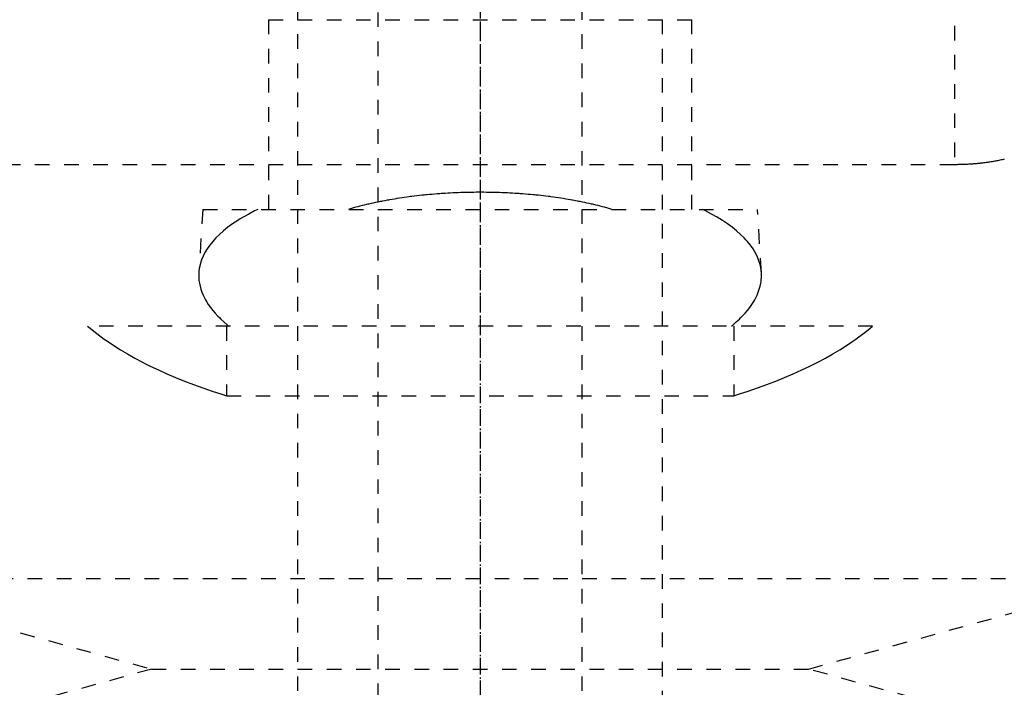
# Model space of a CAD drawing. Extents: x -125 to 125, y -123 to 447.
# Tile 6 of 9: x -32 to 36, y 249 to 295. Entities that reach past the tile are written whole.
import ezdxf

# ---------------------------------------------------------------- set-up
doc = ezdxf.new("R2010")
doc.units = 0
doc.linetypes.add('CENTER', pattern=[1.5, 0.45, -0.5, 0.05, -0.5])
doc.linetypes.add('DASHED', pattern=[2, 1, -1])
doc.layers.add('AM_3', color=7, linetype='DASHED')
doc.layers.add('AM_7', color=7, linetype='CENTER')

msp = doc.modelspace()

# ---------------------------------------------------------------- linework, layer by layer
at = {"layer": 'AM_3', "color": 6, "linetype": 'DASHED'}
for p, q in [((-7, 421), (-7, -97.5)), ((7, -97.5), (7, 421)), ((-12.5, 405.5), (-12.5, -56.5)), ((12.5, -56.5), (12.5, 405.5)), ((32.5, 296.081), (32.5, 284.586)), ((-14.5, 294.5), (-14.5, 281.5)), ((-14.5, 294.5), (14.5, 294.5)), ((14.5, 281.5), (14.5, 294.5)), ((-32.5, 284.586), (32.5, 284.586)), ((-19, 281.5), (-19.272, 277.154)), ((-19, 281.5), (19, 281.5)), ((19.272, 277.154), (19, 281.5)), ((26.891, 273.5), (-26.891, 273.5)), ((-17.375, 273.5), (-17.375, 268.733)), ((17.375, 273.5), (17.375, 268.733)), ((-17.375, 268.733), (17.375, 268.733)), ((-45, 256.2), (-22.5, 250)), ((-45, 256.2), (45, 256.2)), ((22.5, 250), (45, 256.2)), ((-22.5, 250), (-45, 243.8)), ((-22.5, 250), (22.5, 250)), ((45, 243.8), (22.5, 250))]:
    msp.add_line(p, q, dxfattribs=at)
for points in [[(32.5, 284.586, 0), (32.542, 284.586, 0), (32.627, 284.587, 0), (32.712, 284.587, 0), (32.755, 284.588, 0), (32.797, 284.589, 0), (32.883, 284.59, 0), (32.969, 284.593, 0), (33.055, 284.595, 0), (33.142, 284.598, 0), (33.228, 284.601, 0), (33.271, 284.603, 0), (33.315, 284.605, 0), (33.401, 284.61, 0), (33.488, 284.614, 0), (33.575, 284.62, 0), (33.661, 284.625, 0), (33.748, 284.631, 0), (33.791, 284.635, 0), (33.834, 284.638, 0), (33.92, 284.645, 0), (34.007, 284.653, 0), (34.05, 284.656, 0), (34.092, 284.66, 0), (34.178, 284.669, 0), (34.263, 284.678, 0), (34.306, 284.682, 0), (34.348, 284.687, 0), (34.433, 284.697, 0), (34.517, 284.707, 0), (34.601, 284.717, 0), (34.685, 284.728, 0), (34.768, 284.74, 0), (34.809, 284.746, 0), (34.85, 284.751, 0), (34.932, 284.764, 0), (35.013, 284.776, 0), (35.094, 284.789, 0), (35.174, 284.803, 0), (35.253, 284.817, 0), (35.293, 284.824, 0), (35.332, 284.831, 0), (35.41, 284.846, 0), (35.488, 284.861, 0), (35.564, 284.876, 0), (35.64, 284.892, 0), (35.715, 284.908, 0), (35.752, 284.916, 0), (35.789, 284.924, 0), (35.862, 284.941, 0), (35.935, 284.958, 0)], [(9.024, 281.5, 0), (8.954, 281.521, 0), (8.813, 281.562, 0), (8.67, 281.602, 0), (8.598, 281.622, 0), (8.526, 281.642, 0), (8.38, 281.681, 0), (8.233, 281.719, 0), (8.084, 281.757, 0), (7.934, 281.794, 0), (7.782, 281.831, 0), (7.706, 281.849, 0), (7.629, 281.866, 0), (7.475, 281.902, 0), (7.32, 281.936, 0), (7.163, 281.97, 0), (7.005, 282.002, 0), (6.846, 282.035, 0), (6.766, 282.05, 0), (6.685, 282.066, 0), (6.524, 282.097, 0), (6.361, 282.127, 0), (6.28, 282.141, 0), (6.198, 282.156, 0), (6.033, 282.184, 0), (5.867, 282.212, 0), (5.784, 282.226, 0), (5.701, 282.239, 0), (5.533, 282.265, 0), (5.365, 282.291, 0), (5.195, 282.315, 0), (5.025, 282.339, 0), (4.854, 282.362, 0), (4.768, 282.373, 0), (4.682, 282.384, 0), (4.51, 282.405, 0), (4.337, 282.426, 0), (4.163, 282.446, 0), (3.989, 282.465, 0), (3.814, 282.483, 0), (3.726, 282.491, 0), (3.638, 282.5, 0), (3.462, 282.516, 0), (3.286, 282.532, 0), (3.109, 282.547, 0), (2.932, 282.561, 0), (2.755, 282.574, 0), (2.666, 282.58, 0), (2.577, 282.586, 0), (2.4, 282.598, 0), (2.222, 282.608, 0), (2.043, 282.618, 0), (1.865, 282.627, 0), (1.687, 282.635, 0), (1.598, 282.639, 0), (1.509, 282.642, 0), (1.331, 282.649, 0), (1.152, 282.655, 0), (0.974, 282.659, 0), (0.797, 282.663, 0), (0.619, 282.667, 0), (0.53, 282.668, 0), (0.442, 282.669, 0), (0.265, 282.671, 0), (0.088, 282.671, 0), (0, 282.672, 0), (-0.088, 282.671, 0), (-0.265, 282.671, 0), (-0.442, 282.669, 0), (-0.53, 282.668, 0), (-0.619, 282.667, 0), (-0.797, 282.663, 0), (-0.974, 282.659, 0), (-1.152, 282.655, 0), (-1.331, 282.649, 0), (-1.509, 282.642, 0), (-1.598, 282.639, 0), (-1.687, 282.635, 0), (-1.865, 282.627, 0), (-2.043, 282.618, 0), (-2.222, 282.608, 0), (-2.4, 282.598, 0), (-2.577, 282.586, 0), (-2.666, 282.58, 0), (-2.755, 282.574, 0), (-2.932, 282.561, 0), (-3.109, 282.547, 0), (-3.286, 282.532, 0), (-3.462, 282.516, 0), (-3.638, 282.5, 0), (-3.726, 282.491, 0), (-3.814, 282.483, 0), (-3.989, 282.465, 0), (-4.163, 282.446, 0), (-4.337, 282.426, 0), (-4.51, 282.405, 0), (-4.682, 282.384, 0), (-4.768, 282.373, 0), (-4.854, 282.362, 0), (-5.025, 282.339, 0), (-5.195, 282.315, 0), (-5.365, 282.291, 0), (-5.533, 282.265, 0), (-5.701, 282.239, 0), (-5.784, 282.226, 0), (-5.867, 282.212, 0), (-6.033, 282.184, 0), (-6.198, 282.156, 0), (-6.28, 282.141, 0), (-6.361, 282.127, 0), (-6.524, 282.097, 0), (-6.685, 282.066, 0), (-6.766, 282.05, 0), (-6.846, 282.035, 0), (-7.005, 282.002, 0), (-7.163, 281.97, 0), (-7.32, 281.936, 0), (-7.475, 281.902, 0), (-7.629, 281.866, 0), (-7.706, 281.849, 0), (-7.782, 281.831, 0), (-7.934, 281.794, 0), (-8.084, 281.757, 0), (-8.233, 281.719, 0), (-8.38, 281.681, 0), (-8.526, 281.642, 0), (-8.598, 281.622, 0), (-8.67, 281.602, 0), (-8.813, 281.562, 0), (-8.954, 281.521, 0), (-9.024, 281.5, 0)], [(-15.238, 281.5, 0), (-15.449, 281.396, 0), (-15.856, 281.183, 0), (-16.244, 280.964, 0), (-16.429, 280.852, 0), (-16.61, 280.739, 0), (-16.954, 280.508, 0), (-17.275, 280.273, 0), (-17.573, 280.034, 0), (-17.847, 279.791, 0), (-18.096, 279.544, 0), (-18.212, 279.421, 0), (-18.322, 279.296, 0), (-18.522, 279.046, 0), (-18.698, 278.795, 0), (-18.849, 278.543, 0), (-18.977, 278.292, 0), (-19.08, 278.043, 0), (-19.124, 277.918, 0), (-19.162, 277.794, 0), (-19.222, 277.541, 0), (-19.261, 277.284, 0), (-19.272, 277.154, 0)], [(19.272, 277.154, 0), (19.261, 277.284, 0), (19.222, 277.541, 0), (19.162, 277.794, 0), (19.124, 277.918, 0), (19.08, 278.043, 0), (18.977, 278.292, 0), (18.849, 278.543, 0), (18.698, 278.795, 0), (18.522, 279.046, 0), (18.322, 279.296, 0), (18.212, 279.421, 0), (18.096, 279.544, 0), (17.847, 279.791, 0), (17.573, 280.034, 0), (17.275, 280.273, 0), (16.954, 280.508, 0), (16.61, 280.739, 0), (16.429, 280.852, 0), (16.244, 280.964, 0), (15.856, 281.183, 0), (15.449, 281.396, 0), (15.238, 281.5, 0)], [(-19.272, 277.154, 0), (-19.276, 277.053, 0), (-19.275, 276.85, 0), (-19.26, 276.646, 0), (-19.247, 276.543, 0), (-19.231, 276.44, 0), (-19.187, 276.234, 0), (-19.129, 276.027, 0), (-19.057, 275.819, 0), (-18.97, 275.612, 0), (-18.868, 275.404, 0), (-18.812, 275.301, 0), (-18.752, 275.198, 0), (-18.622, 274.992, 0), (-18.478, 274.787, 0), (-18.32, 274.583, 0), (-18.148, 274.381, 0), (-17.963, 274.181, 0), (-17.865, 274.082, 0), (-17.764, 273.984, 0), (-17.553, 273.788, 0), (-17.33, 273.595, 0), (-17.213, 273.5, 0)], [(17.213, 273.5, 0), (17.33, 273.595, 0), (17.553, 273.788, 0), (17.764, 273.984, 0), (17.865, 274.082, 0), (17.963, 274.181, 0), (18.148, 274.381, 0), (18.32, 274.583, 0), (18.478, 274.787, 0), (18.622, 274.992, 0), (18.752, 275.198, 0), (18.812, 275.301, 0), (18.868, 275.404, 0), (18.97, 275.612, 0), (19.057, 275.819, 0), (19.129, 276.027, 0), (19.187, 276.234, 0), (19.231, 276.44, 0), (19.247, 276.543, 0), (19.26, 276.646, 0), (19.275, 276.85, 0), (19.276, 277.053, 0), (19.272, 277.154, 0)], [(-26.891, 273.5, 0), (-26.716, 273.351, 0), (-26.347, 273.054, 0), (-25.954, 272.758, 0), (-25.75, 272.61, 0), (-25.539, 272.463, 0), (-25.101, 272.17, 0), (-24.642, 271.88, 0), (-24.16, 271.594, 0), (-23.658, 271.312, 0), (-23.136, 271.035, 0), (-22.868, 270.898, 0), (-22.594, 270.762, 0), (-22.035, 270.496, 0), (-21.457, 270.236, 0), (-20.864, 269.983, 0), (-20.256, 269.737, 0), (-19.635, 269.499, 0), (-19.319, 269.384, 0), (-19.001, 269.27, 0), (-18.357, 269.048, 0), (-17.704, 268.836, 0), (-17.375, 268.733, 0)], [(17.375, 268.733, 0), (17.704, 268.836, 0), (18.357, 269.048, 0), (19.001, 269.27, 0), (19.319, 269.384, 0), (19.635, 269.499, 0), (20.256, 269.737, 0), (20.864, 269.983, 0), (21.457, 270.236, 0), (22.035, 270.496, 0), (22.594, 270.762, 0), (22.868, 270.898, 0), (23.136, 271.035, 0), (23.658, 271.312, 0), (24.16, 271.594, 0), (24.642, 271.88, 0), (25.101, 272.17, 0), (25.539, 272.463, 0), (25.75, 272.61, 0), (25.954, 272.758, 0), (26.347, 273.054, 0), (26.716, 273.351, 0), (26.891, 273.5, 0)]]:
    msp.add_polyline3d(points, dxfattribs=at)
at = {"layer": 'AM_7', "color": 4, "linetype": 'CENTER'}
for p, q in [((0, 446.925), (0, -123.425)), ((0, 422.425), (0, -18.4)), ((0, 311.212), (0, 202.037)), ((0, 309.2), (0, 271.8))]:
    msp.add_line(p, q, dxfattribs=at)

doc.saveas('drawing.dxf')
